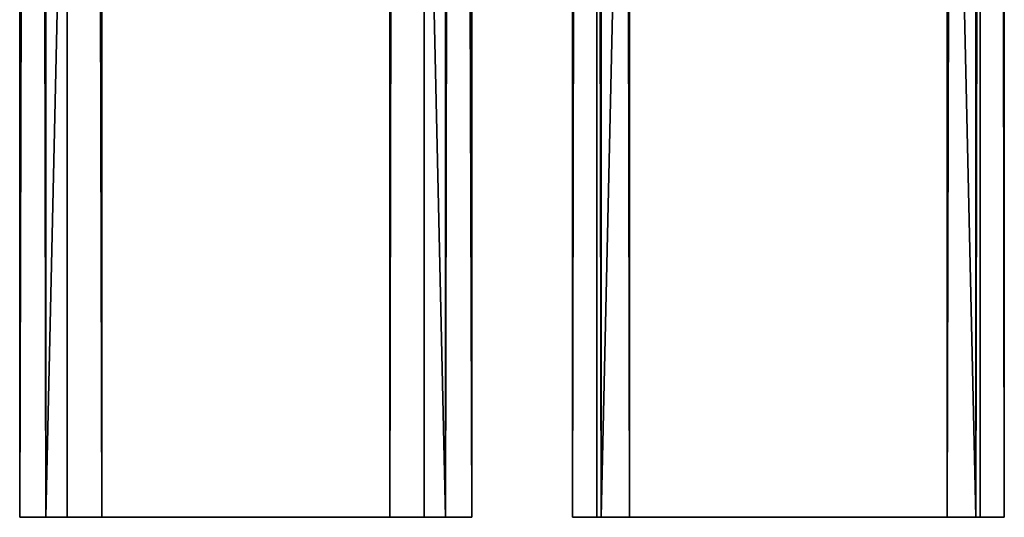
# Model space of a CAD drawing. Extents: x -1687 to 817, y -668 to 832.
# Tile 113 of 182: x 361 to 458, y -668 to -619. Entities that reach past the tile are written whole.
import ezdxf

# ---------------------------------------------------------------- set-up
doc = ezdxf.new("R2010")
doc.units = 0
doc.header["$LTSCALE"] = 25.4
doc.layers.get('0').update_dxf_attribs({"color": 13, "linetype": 'CONTINUOUS'})
doc.layers.add('WOOD', color=253, linetype='CONTINUOUS')

# ---------------------------------------------------------------- blocks, each defined once
blk = doc.blocks.new('L006_07-00_001_DOMY_LNA_OB')
at = {"color": 0}
for p, q in [((1500, 40, -37), (0, 40, -37)), ((0, 40, -3), (1500, 40, -3)), ((1500, 40, -37), (0, 40, -37)), ((0, 40, -3), (1500, 40, -3)), ((1500, 37, -40), (1500, 40, -37)), ((1500, 40, -37), (1500, 40, -3)), ((1500, 40, -3), (1500, 37)), ((1500, 40, -37), (1500, 40, -3)), ((1500, 37, -40), (1500, 40, -37)), ((1500, 40, -3), (1500, 37)), ((1500, 37), (0, 37)), ((0, 37, -40), (1500, 37, -40)), ((0, 37, -40), (1500, 37, -40)), ((1500, 37), (0, 37)), ((1500, 3), (1500, 37)), ((1500, 3, -40), (1500, 37, -40)), ((1500, 3), (1500, 37)), ((1500, 3, -40), (1500, 37, -40)), ((0, 3), (1500, 3)), ((1500, 3, -40), (0, 3, -40)), ((1500, 3, -40), (0, 3, -40)), ((0, 3), (1500, 3)), ((1500, 0, -37), (1500, 3, -40)), ((1500, 3), (1500, 0, -3)), ((1500, 0, -37), (1500, 3, -40)), ((1500, 3), (1500, 0, -3)), ((0, 0, -37), (1500, 0, -37)), ((1500, 0, -3), (0, 0, -3)), ((0, 0, -37), (1500, 0, -37)), ((1500, 0, -3), (0, 0, -3)), ((1500, 0, -3), (1500, 0, -37)), ((1500, 0, -3), (1500, 0, -37))]:
    blk.add_line(p, q, dxfattribs=at)
at = {"color": 7}
mesh = blk.add_polyface(dxfattribs=at)
corners = [(0, 40, -3), (1500, 40, -37), (0, 40, -37), (1500, 40, -3)]
mesh.append_faces([[corners[k] for k in face] for face in [(0, 1, 2), (1, 0, 3)]], dxfattribs={"vtx0": -1, "color": 7})
mesh = blk.add_polyface(dxfattribs=at)
corners = [(1500, 40, -37), (0, 37, -40), (0, 40, -37), (1500, 37, -40)]
mesh.append_faces([[corners[k] for k in face] for face in [(0, 1, 2), (1, 0, 3)]], dxfattribs={"vtx0": -1, "color": 7})
mesh = blk.add_polyface(dxfattribs=at)
corners = [(0, 37), (1500, 40, -3), (0, 40, -3), (1500, 37)]
mesh.append_faces([[corners[k] for k in face] for face in [(0, 1, 2), (1, 0, 3)]], dxfattribs={"vtx0": -1, "color": 7})
mesh = blk.add_polyface(dxfattribs=at)
corners = [(1500, 3, -40), (1500, 0, -3), (1500, 0, -37), (1500, 3), (1500, 37), (1500, 37, -40), (1500, 40, -37), (1500, 40, -3)]
mesh.append_faces([[corners[k] for k in face] for face in [(0, 1, 2), (4, 6, 7)]], dxfattribs={"vtx0": -1, "color": 7})
mesh.append_faces([[corners[k] for k in face] for face in [(1, 0, 3), (3, 0, 4)]], dxfattribs={"vtx0": -1, "vtx1": -1, "color": 7})
mesh.append_faces([[corners[k] for k in face] for face in [(4, 0, 5), (4, 5, 6)]], dxfattribs={"vtx0": -1, "vtx2": -1, "color": 7})
mesh = blk.add_polyface(dxfattribs=at)
corners = [(1500, 3), (0, 37), (0, 3), (1500, 37)]
mesh.append_faces([[corners[k] for k in face] for face in [(0, 1, 2), (1, 0, 3)]], dxfattribs={"vtx0": -1, "color": 7})
mesh = blk.add_polyface(dxfattribs=at)
corners = [(1500, 37, -40), (0, 3, -40), (0, 37, -40), (1500, 3, -40)]
mesh.append_faces([[corners[k] for k in face] for face in [(0, 1, 2), (1, 0, 3)]], dxfattribs={"vtx0": -1, "color": 7})
mesh = blk.add_polyface(dxfattribs=at)
corners = [(1500, 0, -37), (0, 3, -40), (1500, 3, -40), (0, 0, -37)]
mesh.append_faces([[corners[k] for k in face] for face in [(0, 1, 2), (1, 0, 3)]], dxfattribs={"vtx0": -1, "color": 7})
mesh = blk.add_polyface(dxfattribs=at)
corners = [(1500, 0, -3), (0, 3), (0, 0, -3), (1500, 3)]
mesh.append_faces([[corners[k] for k in face] for face in [(0, 1, 2), (1, 0, 3)]], dxfattribs={"vtx0": -1, "color": 7})
mesh = blk.add_polyface(dxfattribs=at)
corners = [(1500, 0, -3), (0, 0, -37), (1500, 0, -37), (0, 0, -3)]
mesh.append_faces([[corners[k] for k in face] for face in [(0, 1, 2), (1, 0, 3)]], dxfattribs={"vtx0": -1, "color": 7})

msp = doc.modelspace()

# ---------------------------------------------------------------- block references
at = {"layer": 'WOOD', "color": 0, "extrusion": (-0.990586, 2.56399e-16, 0.136891)}
msp.add_blockref('L006_07-00_001_DOMY_LNA_OB', (-831.816, 1536.665, -151.737), dxfattribs=at)
at = {"layer": 'WOOD', "color": 0, "extrusion": (-0.997548, 2.3103e-16, 0.069987)}
msp.add_blockref('L006_07-00_001_DOMY_LNA_OB', (-831.816, 1520.181, -309.38), dxfattribs=at)

doc.saveas('drawing.dxf')
